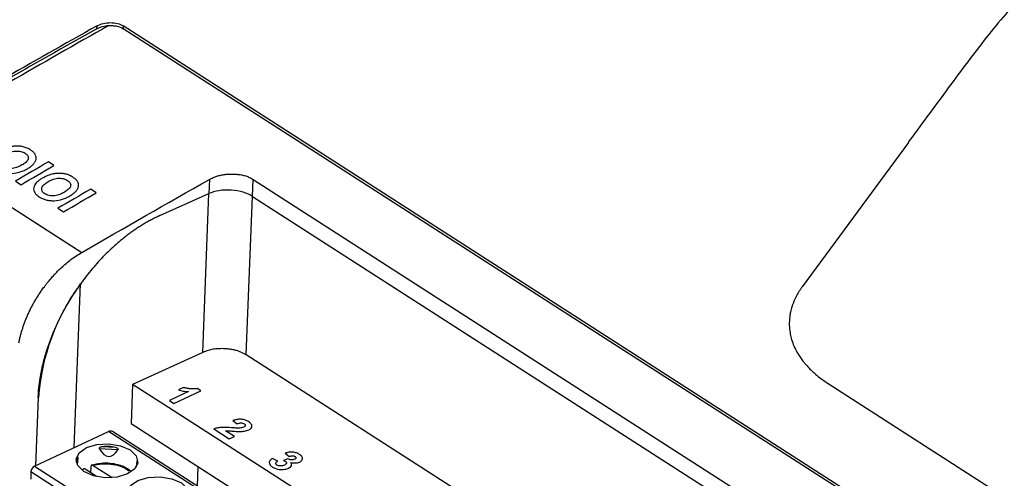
# Model space of a CAD drawing. Header units: millimetres. Extents: x -1111 to 1147, y -743 to 1146.
# Tile 84 of 203: x 820 to 883, y -435 to -406. Entities that reach past the tile are written whole.
import ezdxf

# ---------------------------------------------------------------- set-up
doc = ezdxf.new("R2010")
doc.units = ezdxf.units.MM

msp = doc.modelspace()

# ---------------------------------------------------------------- linework, layer by layer
at = {"color": 7, "linetype": 'Continuous', "lineweight": 25}
for p, q in [((824.562, -406.194), (824.569, -406.011)), ((826.262, -406.017), (826.255, -406.2)), ((931.711, -473.979), (826.255, -406.2)), ((931.715, -473.795), (826.262, -406.017)), ((812.385, -413.454), (823.588, -420.655)), ((877.002, -413.56), (870.135, -422.883)), ((821.781, -415.041), (821.42, -414.81)), ((819.297, -416.049), (819.658, -416.28)), ((831.838, -415.939), (831.801, -416.86)), ((834.61, -417.035), (834.653, -415.94)), ((834.653, -415.94), (893.387, -453.69)), ((824.52, -416.802), (824.159, -416.57)), ((828.626, -418.283), (831.801, -416.86)), ((831.397, -427.125), (831.801, -416.86)), ((834.206, -427.286), (834.61, -417.035)), ((834.61, -417.035), (893.344, -454.786)), ((822.037, -417.809), (822.397, -418.041)), ((831.397, -427.125), (826.862, -429.201)), ((885.226, -460.078), (834.206, -427.286)), ((826.862, -429.201), (826.763, -431.714)), ((828.874, -430.494), (826.862, -429.201)), ((830.154, -429.394), (829.822, -429.549)), ((831.266, -429.616), (831.029, -429.464)), ((871.815, -429.135), (916.538, -457.88)), ((820.763, -430.036), (820.589, -434.448)), ((820.609, -434.439), (820.782, -430.049)), ((820.782, -430.049), (820.763, -430.036)), ((830.473, -429.659), (829.242, -430.233)), ((829.537, -430.423), (831.266, -429.616)), ((832.191, -432.626), (828.874, -430.494)), ((829.242, -430.233), (829.537, -430.423)), ((826.763, -431.714), (868.434, -458.497)), ((833.353, -431.537), (833.616, -431.741)), ((820.53, -434.476), (825.316, -432.244)), ((867.278, -459.046), (825.573, -432.24)), ((832.107, -432.074), (833.11, -432.719)), ((835.508, -434.758), (832.191, -432.626)), ((833.442, -432.564), (832.872, -432.198)), ((833.11, -432.719), (833.442, -432.564)), ((824.702, -433.329), (825.941, -433.397)), ((825.771, -433.276), (824.884, -433.227)), ((823.301, -434.401), (823.349, -433.952)), ((836.732, -433.64), (836.977, -433.853)), ((824.169, -434.912), (824.181, -434.51)), ((824.322, -434.43), (825.553, -435.222)), ((827.142, -434.15), (827.099, -434.542)), ((831.057, -435.765), (831.106, -434.505)), ((836.251, -434.148), (835.915, -433.977)), ((836.906, -434.004), (836.61, -434.111)), ((820.298, -434.831), (820.282, -435.331)), ((823.699, -434.666), (823.616, -434.732)), ((824.537, -435.149), (823.798, -434.675)), ((838.825, -436.89), (835.508, -434.758))]:
    msp.add_line(p, q, dxfattribs=at)
at = {"color": 250, "linetype": 'Continuous', "lineweight": 25}
for p, q in [((823.091, -433.281), (823.508, -422.683)), ((867.128, -459.118), (825.316, -432.244)), ((820.53, -434.476), (862.379, -461.373)), ((823.292, -433.97), (823.256, -434.3)), ((827.155, -434.442), (827.183, -434.184)), ((820.298, -434.831), (862.214, -461.772))]:
    msp.add_line(p, q, dxfattribs=at)
at = {"color": 7, "linetype": 'Continuous', "lineweight": 25, "flags": 128}
for points in [[(826.544, -434.982), (825.87, -435.184), (825.098, -435.225), (824.343, -435.1), (823.721, -434.827), (823.327, -434.447), (823.221, -434.019), (823.419, -433.608), (823.89, -433.276), (824.563, -433.074), (825.336, -433.033), (826.091, -433.159), (826.712, -433.432), (827.106, -433.811), (827.213, -434.239), (827.015, -434.65), (826.544, -434.982)], [(829.861, -437.114), (829.187, -437.316), (828.415, -437.357), (827.66, -437.232), (827.038, -436.959), (826.644, -436.579), (826.538, -436.151), (826.736, -435.74), (827.207, -435.408), (827.88, -435.206), (828.653, -435.165), (829.408, -435.29), (830.029, -435.564), (830.423, -435.943), (830.53, -436.371), (830.332, -436.782), (829.861, -437.114)]]:
    msp.add_lwpolyline(points, dxfattribs=at)
at = {"color": 7, "linetype": 'Continuous', "lineweight": 25}
for centre, radius, start, end in [((834.879, -431.079), 14.134, 143.55643, 175.81887), ((825.447, -432.474), 0.265, 61.69505, 119.77826), ((820.733, -434.862), 0.437, 117.73834, 175.86813)]:
    msp.add_arc(centre, radius, start, end, dxfattribs=at)
for centre, major_axis, ratio, start_param, end_param in [((853.853, -1058.859), (451.256, 684.707), 0.612369, 0.869655, 0.890126), ((825.545, -423.788), (0.222, 10.073), 0.198267, 2.819258, 3.450851), ((825.181, -435.26), (0.634, 1.97), 0.963443, 0.023108, 0.471258), ((825.181, -435.26), (1.886, -1.295), 0.435945, 3.147784, 3.414147), ((825.181, -435.26), (1.977, 1.13), 0.408762, 6.036966, 6.218754)]:
    msp.add_ellipse(centre, major_axis=major_axis, ratio=ratio, start_param=start_param, end_param=end_param, dxfattribs=at)
for points, knots in [([(892.524, -397.84), (891.501, -398.462), (889.621, -399.605), (887.173, -401.445), (885.099, -403.284), (883.446, -405.038), (882.021, -406.772), (880.792, -408.378), (879.506, -410.124), (878.219, -411.871), (877.381, -412.999), (876.978, -413.542)], [0, 0, 0, 0, 0.161157, 0.296329, 0.406112, 0.524756, 0.607388, 0.694557, 0.789584, 0.898636, 1, 1, 1, 1]), ([(824.569, -406.011), (824.688, -405.945), (824.825, -405.893), (825.122, -405.822), (825.28, -405.803), (825.593, -405.804), (825.748, -405.824), (826.029, -405.896), (826.157, -405.949), (826.262, -406.017)], [0, 0, 0, 0, 0.25, 0.25, 0.5, 0.5, 0.75, 0.75, 1, 1, 1, 1]), ([(824.562, -406.194), (824.668, -406.135), (824.789, -406.087), (825.052, -406.017), (825.188, -405.996), (825.33, -405.989)], [0, 0, 0, 0, 0.5, 0.5, 1, 1, 1, 1]), ([(825.33, -405.989), (825.417, -405.985), (825.503, -405.986), (825.673, -406.001), (825.757, -406.013), (825.995, -406.068), (826.139, -406.125), (826.255, -406.2)], [0, 0, 0, 0, 0.25, 0.25, 0.5, 0.5, 1, 1, 1, 1]), ([(818.654, -414.331), (818.699, -414.305), (818.745, -414.28), (818.841, -414.233), (818.891, -414.211), (819.047, -414.152), (819.161, -414.121), (819.341, -414.102), (819.401, -414.101), (819.518, -414.107), (819.577, -414.114), (819.687, -414.138), (819.739, -414.155), (819.834, -414.195), (819.877, -414.219), (819.918, -414.244)], [0, 0, 0, 0, 0.125, 0.125, 0.25, 0.25, 0.5, 0.5, 0.625, 0.625, 0.75, 0.75, 0.875, 0.875, 1, 1, 1, 1]), ([(819.789, -413.83), (819.754, -413.822), (819.719, -413.814), (819.648, -413.803), (819.612, -413.798), (819.502, -413.788), (819.427, -413.786), (819.275, -413.79), (819.2, -413.796), (819.05, -413.815), (818.976, -413.83), (818.903, -413.846)], [0, 0, 0, 0, 0.125, 0.125, 0.25, 0.25, 0.5, 0.5, 0.75, 0.75, 1, 1, 1, 1]), ([(820.267, -414.035), (820.199, -413.992), (820.126, -413.952), (819.967, -413.882), (819.88, -413.853), (819.789, -413.83)], [0, 0, 0, 0, 0.5, 0.5, 1, 1, 1, 1]), ([(820.068, -415.245), (820.136, -415.203), (820.204, -415.161), (820.327, -415.071), (820.383, -415.023), (820.482, -414.922), (820.524, -414.869), (820.589, -414.76), (820.611, -414.703), (820.645, -414.532), (820.624, -414.417), (820.529, -414.261), (820.487, -414.211), (820.387, -414.118), (820.328, -414.076), (820.267, -414.035)], [0, 0, 0, 0, 0.125, 0.125, 0.25, 0.25, 0.375, 0.375, 0.5, 0.5, 0.75, 0.75, 0.875, 0.875, 1, 1, 1, 1]), ([(819.918, -414.244), (819.956, -414.27), (819.993, -414.297), (820.053, -414.357), (820.079, -414.389), (820.13, -414.49), (820.134, -414.565), (820.084, -414.708), (820.028, -414.777), (819.888, -414.9), (819.805, -414.954), (819.717, -415.007)], [0, 0, 0, 0, 0.125, 0.125, 0.25, 0.25, 0.5, 0.5, 0.75, 0.75, 1, 1, 1, 1]), ([(818.095, -415.31), (818.159, -415.348), (818.224, -415.386), (818.366, -415.45), (818.443, -415.478), (818.61, -415.522), (818.698, -415.538), (818.878, -415.556), (818.972, -415.558), (819.251, -415.546), (819.436, -415.51), (819.689, -415.427), (819.771, -415.395), (819.925, -415.324), (819.997, -415.285), (820.068, -415.245)], [0, 0, 0, 0, 0.125, 0.125, 0.25, 0.25, 0.375, 0.375, 0.5, 0.5, 0.75, 0.75, 0.875, 0.875, 1, 1, 1, 1]), ([(819.717, -415.007), (819.627, -415.058), (819.534, -415.107), (819.328, -415.186), (819.213, -415.217), (818.975, -415.244), (818.852, -415.24), (818.683, -415.206), (818.631, -415.191), (818.534, -415.152), (818.49, -415.127), (818.449, -415.102)], [0, 0, 0, 0, 0.25, 0.25, 0.5, 0.5, 0.75, 0.75, 0.875, 0.875, 1, 1, 1, 1]), ([(821.019, -415.868), (820.951, -415.909), (820.883, -415.951), (820.763, -416.041), (820.707, -416.088), (820.562, -416.24), (820.494, -416.351), (820.464, -416.521), (820.464, -416.578), (820.486, -416.689), (820.509, -416.744), (820.574, -416.847), (820.616, -416.896), (820.716, -416.988), (820.775, -417.029), (820.835, -417.07)], [0, 0, 0, 0, 0.125, 0.125, 0.25, 0.25, 0.5, 0.5, 0.625, 0.625, 0.75, 0.75, 0.875, 0.875, 1, 1, 1, 1]), ([(821.188, -416.863), (821.149, -416.836), (821.112, -416.809), (821.054, -416.749), (821.031, -416.716), (820.982, -416.613), (820.98, -416.538), (821.029, -416.394), (821.083, -416.325), (821.221, -416.2), (821.305, -416.144), (821.393, -416.091)], [0, 0, 0, 0, 0.125, 0.125, 0.25, 0.25, 0.5, 0.5, 0.75, 0.75, 1, 1, 1, 1]), ([(821.642, -415.607), (821.584, -415.622), (821.527, -415.638), (821.417, -415.676), (821.363, -415.697), (821.207, -415.764), (821.111, -415.815), (821.019, -415.868)], [0, 0, 0, 0, 0.25, 0.25, 0.5, 0.5, 1, 1, 1, 1]), ([(821.393, -416.091), (821.439, -416.066), (821.484, -416.04), (821.58, -415.993), (821.63, -415.972), (821.786, -415.912), (821.9, -415.881), (822.08, -415.863), (822.14, -415.862), (822.258, -415.868), (822.316, -415.875), (822.426, -415.899), (822.478, -415.915), (822.573, -415.956), (822.616, -415.98), (822.657, -416.005)], [0, 0, 0, 0, 0.125, 0.125, 0.25, 0.25, 0.5, 0.5, 0.625, 0.625, 0.75, 0.75, 0.875, 0.875, 1, 1, 1, 1]), ([(822.528, -415.591), (822.493, -415.583), (822.459, -415.575), (822.387, -415.563), (822.351, -415.559), (822.242, -415.549), (822.167, -415.547), (822.014, -415.551), (821.939, -415.557), (821.789, -415.576), (821.715, -415.591), (821.642, -415.607)], [0, 0, 0, 0, 0.125, 0.125, 0.25, 0.25, 0.5, 0.5, 0.75, 0.75, 1, 1, 1, 1]), ([(822.657, -416.005), (822.696, -416.031), (822.732, -416.058), (822.792, -416.117), (822.818, -416.149), (822.869, -416.251), (822.873, -416.325), (822.823, -416.469), (822.767, -416.537), (822.628, -416.66), (822.544, -416.715), (822.457, -416.768)], [0, 0, 0, 0, 0.125, 0.125, 0.25, 0.25, 0.5, 0.5, 0.75, 0.75, 1, 1, 1, 1]), ([(823.007, -415.796), (822.938, -415.753), (822.866, -415.713), (822.706, -415.642), (822.62, -415.614), (822.528, -415.591)], [0, 0, 0, 0, 0.5, 0.5, 1, 1, 1, 1]), ([(822.807, -417.005), (822.876, -416.964), (822.943, -416.922), (823.066, -416.831), (823.122, -416.784), (823.221, -416.683), (823.263, -416.63), (823.328, -416.521), (823.351, -416.463), (823.384, -416.293), (823.363, -416.177), (823.268, -416.021), (823.226, -415.971), (823.126, -415.879), (823.067, -415.837), (823.007, -415.796)], [0, 0, 0, 0, 0.125, 0.125, 0.25, 0.25, 0.375, 0.375, 0.5, 0.5, 0.75, 0.75, 0.875, 0.875, 1, 1, 1, 1]), ([(831.838, -415.939), (831.875, -415.919), (831.95, -415.878), (832.068, -415.823), (832.189, -415.774), (832.314, -415.73), (832.442, -415.693), (832.574, -415.661), (832.709, -415.635), (832.847, -415.615), (832.989, -415.6), (833.134, -415.592), (833.339, -415.588), (833.598, -415.598), (833.899, -415.641), (834.177, -415.712), (834.434, -415.811), (834.579, -415.896), (834.653, -415.94)], [0, 0, 0, 0, 0.047197, 0.093354, 0.138688, 0.183427, 0.227808, 0.272075, 0.316473, 0.361246, 0.406629, 0.452852, 0.500129, 0.603184, 0.702132, 0.7995, 0.897934, 1, 1, 1, 1]), ([(822.457, -416.768), (822.366, -416.819), (822.273, -416.867), (822.067, -416.946), (821.952, -416.978), (821.714, -417.005), (821.591, -417.001), (821.422, -416.967), (821.37, -416.951), (821.273, -416.912), (821.229, -416.888), (821.188, -416.863)], [0, 0, 0, 0, 0.25, 0.25, 0.5, 0.5, 0.75, 0.75, 0.875, 0.875, 1, 1, 1, 1]), ([(834.61, -417.035), (834.454, -416.935), (834.255, -416.842), (833.786, -416.699), (833.516, -416.65), (832.969, -416.616), (832.692, -416.63), (832.197, -416.713), (831.978, -416.78), (831.801, -416.86)], [0, 0, 0, 0, 0.25, 0.25, 0.5, 0.5, 0.75, 0.75, 1, 1, 1, 1]), ([(820.835, -417.07), (820.898, -417.109), (820.963, -417.146), (821.106, -417.211), (821.182, -417.238), (821.349, -417.283), (821.437, -417.298), (821.617, -417.317), (821.711, -417.319), (821.99, -417.307), (822.175, -417.27), (822.429, -417.188), (822.51, -417.155), (822.664, -417.085), (822.736, -417.045), (822.807, -417.005)], [0, 0, 0, 0, 0.125, 0.125, 0.25, 0.25, 0.375, 0.375, 0.5, 0.5, 0.75, 0.75, 0.875, 0.875, 1, 1, 1, 1]), ([(828.626, -418.283), (828.542, -418.322), (828.374, -418.399), (828.122, -418.526), (827.871, -418.66), (827.622, -418.804), (827.374, -418.955), (827.127, -419.116), (826.881, -419.285), (826.636, -419.462), (826.392, -419.648), (826.15, -419.842), (825.842, -420.1), (825.474, -420.43), (825.053, -420.84), (824.645, -421.27), (824.251, -421.721), (823.87, -422.191), (823.629, -422.519), (823.508, -422.683)], [0, 0, 0, 0, 0.0458315, 0.0914367, 0.1368655, 0.1821681, 0.2273953, 0.2725981, 0.3178277, 0.363135, 0.4085708, 0.4541854, 0.5000286, 0.5838693, 0.6670884, 0.749997, 0.8329094, 0.9161402, 1, 1, 1, 1]), ([(819.519, -426.502), (819.533, -426.431), (819.561, -426.288), (819.613, -426.069), (819.673, -425.846), (819.741, -425.618), (819.818, -425.386), (819.904, -425.151), (819.998, -424.913), (820.102, -424.673), (820.214, -424.432), (820.336, -424.19), (820.466, -423.948), (820.605, -423.708), (820.751, -423.469), (820.906, -423.233), (821.044, -423.036), (821.169, -422.865), (821.287, -422.712), (821.43, -422.532), (821.601, -422.329), (821.8, -422.107), (822.028, -421.869), (822.287, -421.621), (822.574, -421.367), (822.889, -421.116), (823.23, -420.872), (823.467, -420.728), (823.588, -420.655)], [0, 0, 0, 0, 0.0314965, 0.0635496, 0.0961455, 0.1292681, 0.162899, 0.197017, 0.2315989, 0.2666187, 0.302048, 0.3378563, 0.3740105, 0.4104758, 0.4472151, 0.4841897, 0.5213593, 0.5419645, 0.5674471, 0.597776, 0.6328981, 0.6727298, 0.7171481, 0.7659825, 0.8190065, 0.8759314, 0.9364026, 1, 1, 1, 1]), ([(820.763, -430.036), (820.786, -429.445), (820.865, -428.839), (821.062, -427.91), (821.141, -427.597), (821.327, -426.963), (821.434, -426.644), (821.787, -425.698), (822.069, -425.076), (822.564, -424.154), (822.741, -423.848), (823.112, -423.255), (823.306, -422.965), (823.508, -422.683)], [0, 0, 0, 0, 0.25, 0.25, 0.375, 0.375, 0.5, 0.5, 0.75, 0.75, 0.875, 0.875, 1, 1, 1, 1]), ([(870.134, -422.883), (870.093, -422.941), (870.011, -423.058), (869.899, -423.236), (869.796, -423.415), (869.704, -423.596), (869.62, -423.778), (869.547, -423.961), (869.482, -424.145), (869.428, -424.33), (869.375, -424.547), (869.315, -424.888), (869.29, -425.34), (869.335, -425.807), (869.456, -426.361), (869.715, -427.012), (870.09, -427.576), (870.386, -427.929), (870.547, -428.107), (870.762, -428.323), (871.04, -428.572), (871.389, -428.852), (871.667, -429.037), (871.815, -429.136)], [0, 0, 0, 0, 0.0279252, 0.0558141, 0.0836677, 0.1114862, 0.1392695, 0.167017, 0.1947278, 0.2224008, 0.2500347, 0.2919131, 0.3749532, 0.4511343, 0.500675, 0.6254988, 0.7503947, 0.77346, 0.8039419, 0.8418389, 0.8871486, 0.9398685, 1, 1, 1, 1]), ([(834.206, -427.286), (834.146, -427.255), (834.033, -427.196), (833.869, -427.119), (833.726, -427.058), (833.564, -427), (833.363, -426.951), (833.11, -426.91), (832.8, -426.883), (832.446, -426.879), (832.074, -426.915), (831.721, -426.999), (831.512, -427.08), (831.397, -427.125)], [0, 0, 0, 0, 0.078643, 0.146273, 0.203061, 0.2493, 0.327759, 0.410716, 0.499766, 0.627277, 0.749976, 0.862599, 1, 1, 1, 1]), ([(831.029, -429.464), (830.958, -429.478), (830.885, -429.486), (830.734, -429.491), (830.658, -429.487), (830.509, -429.471), (830.435, -429.46), (830.327, -429.44), (830.291, -429.432), (830.221, -429.414), (830.187, -429.404), (830.154, -429.394)], [0, 0, 0, 0, 0.25, 0.25, 0.5, 0.5, 0.75, 0.75, 0.875, 0.875, 1, 1, 1, 1]), ([(829.822, -429.549), (829.922, -429.579), (830.028, -429.606), (830.247, -429.643), (830.359, -429.653), (830.473, -429.659)], [0, 0, 0, 0, 0.5, 0.5, 1, 1, 1, 1]), ([(833.256, -431.998), (833.058, -431.985), (832.859, -431.973), (832.56, -431.98), (832.464, -431.988), (832.324, -432.013), (832.278, -432.022), (832.19, -432.046), (832.148, -432.06), (832.107, -432.074)], [0, 0, 0, 0, 0.5, 0.5, 0.75, 0.75, 0.875, 0.875, 1, 1, 1, 1]), ([(833.77, -432.019), (833.727, -432.02), (833.684, -432.02), (833.641, -432.019), (833.598, -432.018), (833.555, -432.016), (833.513, -432.014), (833.427, -432.009), (833.342, -432.004), (833.256, -431.998)], [0, 0, 0, 0, 0.0001291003, 0.0001291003, 0.0001291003, 0.0002578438, 0.0002578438, 0.0002578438, 0.0005144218, 0.0005144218, 0.0005144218, 0.0005144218]), ([(834.368, -431.61), (834.303, -431.57), (834.233, -431.534), (834.069, -431.477), (833.977, -431.457), (833.787, -431.442), (833.691, -431.449), (833.514, -431.482), (833.432, -431.508), (833.353, -431.537)], [0, 0, 0, 0, 0.25, 0.25, 0.5, 0.5, 0.75, 0.75, 1, 1, 1, 1]), ([(833.616, -431.741), (833.65, -431.728), (833.685, -431.715), (833.76, -431.694), (833.801, -431.686), (833.887, -431.681), (833.931, -431.686), (834.01, -431.706), (834.043, -431.723), (834.073, -431.741)], [0, 0, 0, 0, 0.25, 0.25, 0.5, 0.5, 0.75, 0.75, 1, 1, 1, 1]), ([(834.028, -431.963), (833.991, -431.979), (833.951, -431.993), (833.864, -432.011), (833.817, -432.015), (833.77, -432.019)], [0, 0, 0, 0, 0.5, 0.5, 1, 1, 1, 1]), ([(834.073, -431.741), (834.097, -431.758), (834.121, -431.775), (834.148, -431.816), (834.152, -431.838), (834.141, -431.88), (834.127, -431.9), (834.084, -431.935), (834.056, -431.949), (834.028, -431.963)], [0, 0, 0, 0, 0.25, 0.25, 0.5, 0.5, 0.75, 0.75, 1, 1, 1, 1]), ([(834.368, -432.132), (834.401, -432.116), (834.432, -432.099), (834.485, -432.061), (834.509, -432.041), (834.563, -431.975), (834.579, -431.926), (834.576, -431.829), (834.554, -431.78), (834.497, -431.712), (834.475, -431.69), (834.425, -431.649), (834.396, -431.629), (834.368, -431.61)], [0, 0, 0, 0, 0.125, 0.125, 0.25, 0.25, 0.5, 0.5, 0.75, 0.75, 0.875, 0.875, 1, 1, 1, 1]), ([(832.872, -432.198), (832.91, -432.195), (832.948, -432.192), (833.024, -432.192), (833.062, -432.194), (833.176, -432.201), (833.252, -432.207), (833.481, -432.226), (833.633, -432.24), (833.786, -432.239)], [0, 0, 0, 0, 0.125, 0.125, 0.25, 0.25, 0.5, 0.5, 1, 1, 1, 1]), ([(833.786, -432.239), (833.891, -432.236), (833.997, -432.231), (834.147, -432.205), (834.195, -432.194), (834.285, -432.167), (834.327, -432.15), (834.368, -432.132)], [0, 0, 0, 0, 0.5, 0.5, 0.75, 0.75, 1, 1, 1, 1]), ([(824.884, -433.227), (824.861, -433.231), (824.839, -433.236), (824.817, -433.242), (824.796, -433.248), (824.775, -433.255), (824.755, -433.264), (824.745, -433.269), (824.736, -433.274), (824.727, -433.28), (824.721, -433.284), (824.714, -433.289), (824.709, -433.295), (824.706, -433.298), (824.704, -433.302), (824.702, -433.306), (824.7, -433.309), (824.699, -433.312), (824.699, -433.315), (824.699, -433.318), (824.699, -433.321), (824.7, -433.324), (824.7, -433.326), (824.701, -433.327), (824.702, -433.329)], [0, 0, 0, 0, 0.0000683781, 0.0000683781, 0.0000683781, 0.0001344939, 0.0001344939, 0.0001344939, 0.0001663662, 0.0001663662, 0.0001663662, 0.0001910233, 0.0001910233, 0.0001910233, 0.000204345, 0.000204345, 0.000204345, 0.0002156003, 0.0002156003, 0.0002156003, 0.0002269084, 0.0002269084, 0.0002269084, 0.0002330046, 0.0002330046, 0.0002330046, 0.0002330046]), ([(825.941, -433.397), (825.946, -433.391), (825.946, -433.382), (825.939, -433.365), (825.933, -433.357), (825.912, -433.337), (825.895, -433.327), (825.844, -433.3), (825.807, -433.287), (825.771, -433.276)], [0, 0, 0, 0, 0.125, 0.125, 0.25, 0.25, 0.5, 0.5, 1, 1, 1, 1]), ([(823.348, -433.96), (823.35, -433.95), (823.35, -433.941), (823.348, -433.931), (823.345, -433.928), (823.338, -433.925), (823.332, -433.927), (823.314, -433.939), (823.302, -433.954), (823.292, -433.97)], [0, 0, 0, 0, 0.125, 0.125, 0.25, 0.25, 0.5, 0.5, 1, 1, 1, 1]), ([(837.653, -433.722), (837.623, -433.704), (837.594, -433.686), (837.529, -433.655), (837.495, -433.641), (837.384, -433.603), (837.302, -433.585), (837.131, -433.569), (837.045, -433.573), (836.882, -433.598), (836.807, -433.618), (836.732, -433.64)], [0, 0, 0, 0, 0.125, 0.125, 0.25, 0.25, 0.5, 0.5, 0.75, 0.75, 1, 1, 1, 1]), ([(836.977, -433.853), (837.007, -433.842), (837.037, -433.832), (837.101, -433.818), (837.136, -433.813), (837.208, -433.811), (837.245, -433.814), (837.296, -433.826), (837.312, -433.831), (837.342, -433.843), (837.354, -433.85), (837.367, -433.858)], [0, 0, 0, 0, 0.25, 0.25, 0.5, 0.5, 0.75, 0.75, 0.875, 0.875, 1, 1, 1, 1]), ([(837.367, -433.858), (837.386, -433.871), (837.405, -433.885), (837.424, -433.918), (837.427, -433.936), (837.418, -433.97), (837.407, -433.986), (837.374, -434.014), (837.352, -434.026), (837.329, -434.037)], [0, 0, 0, 0, 0.25, 0.25, 0.5, 0.5, 0.75, 0.75, 1, 1, 1, 1]), ([(837.836, -434.012), (837.839, -433.986), (837.84, -433.96), (837.828, -433.907), (837.817, -433.882), (837.784, -433.832), (837.763, -433.808), (837.713, -433.763), (837.683, -433.742), (837.653, -433.722)], [0, 0, 0, 0, 0.25, 0.25, 0.5, 0.5, 0.75, 0.75, 1, 1, 1, 1]), ([(824.181, -434.51), (824.183, -434.466), (824.199, -434.432), (824.251, -434.403), (824.286, -434.408), (824.322, -434.43)], [0, 0, 0, 0, 0.5, 0.5, 1, 1, 1, 1]), ([(826.782, -434.834), (826.623, -434.716), (826.376, -434.532), (825.884, -434.374), (825.396, -434.289), (824.788, -434.28), (824.401, -434.375), (824.194, -434.426)], [0, 0, 0, 0, 0.251017, 0.392291, 0.564213, 0.766764, 1, 1, 1, 1]), ([(827.183, -434.184), (827.179, -434.174), (827.171, -434.156), (827.159, -434.139), (827.15, -434.135), (827.145, -434.138), (827.143, -434.143), (827.142, -434.148), (827.142, -434.15)], [0, 0, 0, 0, 0.323829, 0.6363956, 0.7873762, 0.9038462, 0.9670727, 1, 1, 1, 1]), ([(835.915, -433.977), (835.853, -434.015), (835.798, -434.055), (835.723, -434.148), (835.703, -434.198), (835.698, -434.301), (835.713, -434.353), (835.784, -434.451), (835.836, -434.495), (835.898, -434.535)], [0, 0, 0, 0, 0.25, 0.25, 0.5, 0.5, 0.75, 0.75, 1, 1, 1, 1]), ([(835.898, -434.535), (835.964, -434.577), (836.038, -434.614), (836.211, -434.669), (836.305, -434.686), (836.501, -434.7), (836.6, -434.698), (836.739, -434.677), (836.783, -434.667), (836.868, -434.642), (836.907, -434.626), (836.945, -434.609)], [0, 0, 0, 0, 0.25, 0.25, 0.5, 0.5, 0.75, 0.75, 0.875, 0.875, 1, 1, 1, 1]), ([(836.192, -434.405), (836.178, -434.395), (836.165, -434.386), (836.144, -434.365), (836.136, -434.353), (836.119, -434.318), (836.119, -434.293), (836.134, -434.246), (836.152, -434.224), (836.195, -434.184), (836.222, -434.166), (836.251, -434.148)], [0, 0, 0, 0, 0.125, 0.125, 0.25, 0.25, 0.5, 0.5, 0.75, 0.75, 1, 1, 1, 1]), ([(836.672, -434.409), (836.637, -434.425), (836.602, -434.439), (836.521, -434.459), (836.477, -434.464), (836.387, -434.465), (836.342, -434.46), (836.259, -434.44), (836.223, -434.424), (836.192, -434.405)], [0, 0, 0, 0, 0.25, 0.25, 0.5, 0.5, 0.75, 0.75, 1, 1, 1, 1]), ([(836.61, -434.111), (836.623, -434.116), (836.636, -434.12), (836.648, -434.125), (836.661, -434.13), (836.673, -434.135), (836.685, -434.14), (836.709, -434.151), (836.731, -434.162), (836.752, -434.175)], [0, 0, 0, 0, 0.0000451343, 0.0000451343, 0.0000451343, 0.0000903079, 0.0000903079, 0.0000903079, 0.0001803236, 0.0001803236, 0.0001803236, 0.0001803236]), ([(836.752, -434.175), (836.776, -434.193), (836.798, -434.213), (836.815, -434.257), (836.813, -434.28), (836.794, -434.323), (836.776, -434.343), (836.73, -434.379), (836.701, -434.395), (836.672, -434.409)], [0, 0, 0, 0, 0.25, 0.25, 0.5, 0.5, 0.75, 0.75, 1, 1, 1, 1]), ([(837.329, -434.037), (837.298, -434.051), (837.266, -434.063), (837.19, -434.077), (837.148, -434.08), (837.068, -434.073), (837.029, -434.064), (836.962, -434.038), (836.933, -434.021), (836.906, -434.004)], [0, 0, 0, 0, 0.25, 0.25, 0.5, 0.5, 0.75, 0.75, 1, 1, 1, 1]), ([(836.945, -434.609), (836.99, -434.587), (837.032, -434.563), (837.096, -434.506), (837.119, -434.474), (837.143, -434.407), (837.144, -434.372), (837.122, -434.305), (837.099, -434.272), (837.069, -434.241)], [0, 0, 0, 0, 0.25, 0.25, 0.5, 0.5, 0.75, 0.75, 1, 1, 1, 1]), ([(837.069, -434.241), (837.167, -434.261), (837.27, -434.277), (837.424, -434.273), (837.475, -434.267), (837.57, -434.246), (837.613, -434.231), (837.653, -434.213)], [0, 0, 0, 0, 0.5, 0.5, 0.75, 0.75, 1, 1, 1, 1]), ([(837.653, -434.213), (837.679, -434.201), (837.704, -434.187), (837.747, -434.157), (837.766, -434.141), (837.811, -434.089), (837.827, -434.05), (837.836, -434.012)], [0, 0, 0, 0, 0.25, 0.25, 0.5, 0.5, 1, 1, 1, 1]), ([(823.798, -434.675), (823.783, -434.667), (823.752, -434.651), (823.717, -434.651), (823.703, -434.663), (823.699, -434.666)], [0, 0, 0, 0, 0.419018, 0.838211, 1, 1, 1, 1])]:
    msp.add_open_spline(points, degree=3, knots=knots, dxfattribs=at)
for points in [[(824.562, -406.194), (820.42, -408.518), (816.279, -410.886), (812.141, -413.298)], [(825.33, -405.989), (821.031, -408.418), (816.716, -410.906), (812.385, -413.454)], [(821.42, -414.81), (820.712, -415.221), (820.005, -415.634), (819.297, -416.049)], [(819.658, -416.28), (820.365, -415.866), (821.073, -415.453), (821.781, -415.041)], [(823.588, -420.655), (826.336, -419.064), (829.086, -417.492), (831.838, -415.939)], [(824.159, -416.57), (823.452, -416.982), (822.744, -417.395), (822.037, -417.809)], [(822.397, -418.041), (823.104, -417.627), (823.812, -417.214), (824.52, -416.802)]]:
    msp.add_open_spline(points, degree=3, dxfattribs=at)
at = {"color": 250, "linetype": 'Continuous', "lineweight": 25}
msp.add_open_spline([(824.322, -434.43), (824.496, -434.391), (824.855, -434.309), (825.467, -434.323), (826.029, -434.447), (826.431, -434.618), (826.569, -434.755), (826.613, -434.799)], degree=3, knots=[0, 0, 0, 0, 0.217656, 0.44866, 0.679665, 0.89732, 1, 1, 1, 1], dxfattribs=at)

doc.saveas('drawing.dxf')
